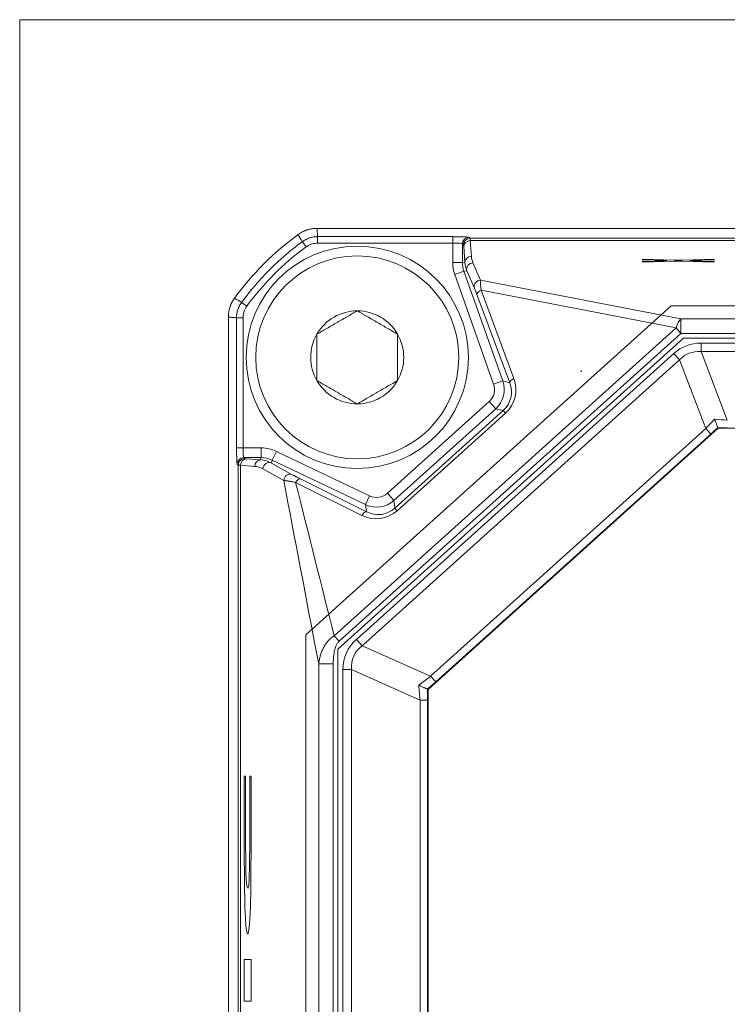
# Model space of a CAD drawing. Header units: millimetres. Extents: x 0 to 589, y 0 to 415.
# Tile 12 of 74: x 156 to 178, y 245 to 276. Entities that reach past the tile are written whole.
import ezdxf

# ---------------------------------------------------------------- set-up
doc = ezdxf.new("R2010")
doc.units = ezdxf.units.MM
doc.layers.add('1', color=7, linetype='Continuous', true_color=0xffffff)
doc.layers.add('3', color=7, linetype='Continuous', true_color=0xffffff)
doc.styles.add('ideas_simplex', font='simplex.shx')
doc.dimstyles.get("Standard").update_dxf_attribs({"dimtxt": 0.18, "dimasz": 0.18, "dimexe": 0.18, "dimexo": 0.0625, "dimgap": 0.09, "dimtad": 0, "dimtih": 1, "dimtoh": 1, "dimdec": 4, "dimzin": 0, "dimdsep": 46, "dimtxsty": 'Standard', "dimcen": 0.09, "dimadec": 0, "dimazin": 0, "dimtfac": 1, "dimtdec": 4, "dimtofl": 0, "dimtmove": 0, "dimatfit": 3, "dimfxl": 1, "dimtolj": 1, "dimtzin": 0, "dimarcsym": 0})

# ---------------------------------------------------------------- blocks, each defined once
blk = doc.blocks.new('_U6')
at = {"layer": '1', "color": 152, "lineweight": 13}
for p, q in [((162.814531, 181.391815), (162.814531, 139.078897)), ((216.814531, 181.391815), (216.814531, 139.078897))]:
    blk.add_line(p, q, dxfattribs=at)
at = {"layer": '1', "color": 27, "lineweight": 13}
blk.add_line((216.814531, 141.078897), (162.814531, 141.078897), dxfattribs=at)
at = {"layer": '1', "color": 27, "lineweight": 18}
for points in [[(162.814531, 141.078897), (165.814529, 141.607878), (165.814533, 140.549917)], [(216.814531, 141.078897), (213.814533, 140.549917), (213.814529, 141.607878)]]:
    blk.add_solid(points, dxfattribs=at)
at = {"layer": '1', "color": 23, "linetype": 'Continuous', "lineweight": 18, "char_height": 3, "attachment_point": 7, "line_spacing_factor": 1.204819, "style": 'ideas_simplex'}
for s, insert in [('\\W1.3020;[2.12]', (173.176228, 141.713897)), ('\\W1.0362;54', (164.536228, 141.713897))]:
    blk.add_mtext(s, dxfattribs=dict(at, insert=insert))

msp = doc.modelspace()

# ---------------------------------------------------------------- linework, layer by layer
at = {"layer": '1', "color": 251, "linetype": 'Continuous', "lineweight": 18}
for p in [(156.338, 153.836), (223.292, 275.618)]:
    msp.add_line(p, (156.338, 275.618), dxfattribs=at)
at = {"layer": '1', "color": 7, "linetype": 'Continuous', "lineweight": 18}
for p, q in [((165.565, 269.141), (214.064, 269.141)), ((162.815, 183.892), (162.815, 266.39)), ((178.015, 262.941), (169.015, 254.837)), ((178.008, 262.959), (178.015, 262.941)), ((178.015, 262.941), (201.615, 262.941)), ((168.997, 254.845), (169.015, 254.837)), ((169.015, 254.837), (169.015, 195.445))]:
    msp.add_line(p, q, dxfattribs=at)
at = {"layer": '1', "color": 7, "linetype": 'Continuous', "lineweight": 13}
for p, q in [((165.585, 268.886), (169.78, 268.886)), ((169.78, 268.686), (169.78, 268.886)), ((170.28, 268.869), (170.312, 268.837)), ((169.78, 268.686), (165.585, 268.686)), ((169.78, 268.08), (169.78, 268.686)), ((170.112, 268.637), (170.08, 268.669)), ((170.08, 268.669), (170.08, 268.08)), ((170.157, 268.093), (170.12, 268.581)), ((170.312, 268.837), (209.317, 268.837)), ((209.309, 268.763), (170.32, 268.763)), ((170.32, 268.763), (170.357, 268.275)), ((169.78, 268.08), (170.08, 268.08)), ((170.08, 268.08), (170.157, 268.093)), ((170.406, 268.077), (170.639, 267.54)), ((169.843, 267.713), (170.126, 267.813)), ((171.049, 264.308), (169.843, 267.713)), ((170.217, 267.829), (170.126, 267.813)), ((170.126, 267.813), (171.332, 264.408)), ((170.45, 267.292), (170.217, 267.829)), ((170.639, 267.54), (176.863, 266.338)), ((171.55, 264.353), (170.53, 267.088)), ((176.711, 266.053), (170.658, 267.222)), ((170.658, 267.222), (171.678, 264.487)), ((163.07, 262.331), (163.07, 266.37)), ((163.27, 266.37), (163.27, 262.331)), ((176.863, 266.338), (202.229, 266.338)), ((176.863, 265.885), (176.863, 266.338)), ((166.1, 256.499), (176.711, 266.053)), ((176.863, 265.885), (166.252, 256.33)), ((176.863, 265.885), (176.711, 266.053)), ((202.229, 265.885), (176.863, 265.885)), ((177.485, 265.584), (202.144, 265.584)), ((177.485, 265.319), (177.485, 265.584)), ((166.79, 256.391), (176.639, 265.26)), ((176.816, 265.063), (176.639, 265.26)), ((177.485, 265.319), (178.302, 263.193)), ((202.144, 265.319), (177.485, 265.319)), ((176.816, 265.063), (166.967, 256.194)), ((177.633, 262.936), (176.816, 265.063)), ((171.049, 264.308), (171.332, 264.408)), ((171.332, 264.408), (171.55, 264.353)), ((167.75, 260.922), (170.913, 263.77)), ((170.913, 263.77), (171.113, 263.547)), ((171.113, 263.547), (167.951, 260.699)), ((167.985, 260.463), (171.345, 263.488)), ((171.417, 263.407), (168.058, 260.382)), ((171.345, 263.488), (171.113, 263.547)), ((171.345, 263.488), (171.417, 263.407)), ((169.093, 255.247), (177.633, 262.936)), ((177.79, 262.762), (169.25, 255.073)), ((177.633, 262.936), (177.79, 262.762)), ((163.07, 262.331), (163.27, 262.331)), ((163.27, 262.331), (163.831, 262.331)), ((163.831, 262.331), (163.831, 262.031)), ((164.305, 262.224), (164.176, 261.953)), ((164.305, 262.224), (167.2, 260.842)), ((163.118, 261.799), (163.087, 261.831)), ((163.831, 262.031), (163.286, 262.031)), ((163.286, 262.031), (163.318, 261.999)), ((163.374, 261.991), (163.815, 261.958)), ((163.815, 261.958), (163.831, 262.031)), ((164.176, 261.953), (164.155, 261.861)), ((164.155, 261.861), (164.8, 261.5)), ((167.071, 260.572), (164.176, 261.953)), ((163.118, 188.483), (163.118, 261.799)), ((163.193, 261.791), (163.193, 188.491)), ((163.634, 261.758), (163.193, 261.791)), ((164.533, 261.319), (163.887, 261.681)), ((166.957, 260.236), (164.902, 261.258)), ((165.049, 261.371), (167.104, 260.349)), ((167.75, 260.922), (167.951, 260.699)), ((167.2, 260.842), (167.071, 260.572)), ((167.951, 260.699), (167.985, 260.463)), ((167.104, 260.349), (167.071, 260.572)), ((167.985, 260.463), (168.058, 260.382)), ((166.252, 256.33), (166.1, 256.499)), ((166.967, 256.194), (166.79, 256.391)), ((166.967, 256.194), (169.093, 255.247)), ((166.071, 255.633), (165.618, 255.633)), ((165.618, 194.134), (165.618, 255.633)), ((166.071, 255.633), (166.071, 194.134)), ((166.371, 255.451), (166.636, 255.451)), ((166.371, 194.831), (166.371, 255.451)), ((168.763, 254.504), (166.636, 255.451)), ((166.636, 255.451), (166.636, 194.831)), ((169.25, 255.073), (169.093, 255.247)), ((168.763, 254.504), (168.997, 254.504)), ((168.763, 195.777), (168.763, 254.504)), ((168.997, 254.504), (168.997, 195.777))]:
    msp.add_line(p, q, dxfattribs=at)
at = {"layer": '1', "color": 172, "linetype": 'Continuous', "lineweight": 18}
for p, q in [((165.215, 256.529), (176.556, 266.741)), ((176.556, 266.741), (203.073, 266.741)), ((176.94, 265.741), (166.215, 256.084)), ((202.689, 265.741), (176.94, 265.741)), ((173.765, 264.741), (173.765, 264.691)), ((165.215, 193.753), (165.215, 256.529)), ((166.215, 256.084), (166.215, 194.198))]:
    msp.add_line(p, q, dxfattribs=at)
at = {"layer": '1', "color": 252, "linetype": 'Continuous', "lineweight": 18}
msp.add_circle((166.815, 265.141), 3.45, dxfattribs=at)
at = {"layer": '1', "color": 252, "linetype": 'Continuous', "lineweight": 13}
msp.add_circle((166.815, 265.141), 3.15, dxfattribs=at)
at = {"layer": '1', "color": 7, "linetype": 'Continuous', "lineweight": 18}
msp.add_arc((170.315, 261.641), 9.05, 126.1505, 143.8495, dxfattribs=at)
at = {"layer": '1', "color": 252, "linetype": 'Continuous', "lineweight": 18}
for centre, radius, start, end in [((165.566, 268.141), 1, 90, 110.3452), ((163.815, 266.39), 1, 143.8479, 164.1936), ((166.815, 265.141), 1.443, 90, 150), ((166.815, 265.141), 1.443, 30, 90), ((166.815, 265.141), 1.443, 150, 210), ((166.815, 265.141), 1.443, 330, 30), ((166.815, 265.141), 1.443, 210, 270), ((166.815, 265.141), 1.443, 270, 330)]:
    msp.add_arc(centre, radius, start, end, dxfattribs=at)
at = {"layer": '1', "color": 7, "linetype": 'Continuous', "lineweight": 13}
for radius, start in [(8.795, 126.2918), (8.595, 126.2917)]:
    msp.add_arc((170.315, 261.641), radius, start, 143.7082, dxfattribs=at)
for centre, major_axis, ratio, start_param, end_param in [((169.78, 268.868), (0.5, 0), 0.034921, 0.034907, 1.570796), ((170.28, 268.669), (0.141, 0.141), 0.998783, 0.786007, 2.355586), ((169.78, 268.668), (0.3, 0), 0.058201, 0.034907, 1.570796), ((170.312, 268.637), (-0.141, -0.141), 0.998783, 3.9276, 5.497178), ((170.111, 268.038), (0, -0.6), 0.034921, 2.70526, 3.106686), ((170.32, 268.581), (-0.199, -0.015), 0.905854, 4.644655, 6.200702), ((170.311, 268.038), (0, -0.8), 0.026191, 2.70526, 3.106686), ((170.357, 268.093), (-0.199, -0.015), 0.905854, 4.644655, 6.200702), ((170.957, 268.275), (0.482, -0.388), 0.927413, 3.856523, 4.196653), ((170.881, 268.08), (1.085, 0.186), 0.999373, 2.971528, 3.311658), ((170.881, 268.08), (0.789, 0.136), 0.998903, 2.971528, 3.311658), ((170.957, 268.093), (0.635, -0.517), 0.945098, 3.853235, 4.193365), ((170.406, 267.896), (0.183, 0.08), 0.891466, 1.201976, 3.06449), ((170.639, 267.358), (0.183, 0.08), 0.891466, 1.201976, 3.06449), ((170.739, 267.067), (0.083, -0.525), 0.109696, 3.575495, 4.395352), ((170.55, 267), (0.119, -0.329), 0.032752, 1.828423, 2.648279), ((170.719, 267.155), (-0.187, -0.07), 0.428247, 4.879941, 6.244556), ((176.863, 265.885), (-0.095, -0.491), 0.376606, 3.615321, 4.435177), ((178.728, 261.082), (1.697, -4.421), 0.503892, 2.950526, 3.332659), ((178.728, 261.082), (1.607, -4.185), 0.420682, 2.950526, 3.332659), ((170.578, 264.141), (-0.485, 0.123), 0.999119, 2.552951, 3.730234), ((170.578, 264.141), (0.776, -0.197), 0.999779, 5.694544, 6.871827), ((170.787, 264.088), (0.71, -0.412), 0.972364, 5.979658, 7.156941), ((170.726, 264.156), (0.881, -0.515), 0.97792, 5.981003, 7.158286), ((171.739, 264.419), (-0.187, -0.07), 0.428247, 4.879941, 6.244556), ((177.778, 263.558), (1.411, 1.571), 0.151222, 4.444183, 4.63525), ((177.778, 263.558), (2.1, -0.223), 0.151222, 4.789528, 4.980594), ((178.112, 263.187), (1.891, 1.73), 0.038354, 4.506247, 4.62219), ((177.778, 263.058), (2.563, -0.021), 0.038354, 4.802588, 4.918531), ((163.087, 262.331), (0, -0.5), 0.034921, 4.712389, 6.248279), ((163.287, 262.331), (0, -0.3), 0.058201, 4.712389, 6.248279), ((163.831, 261.23), (-0.243, -1.074), 0.99936, 2.919201, 3.363984), ((163.286, 261.831), (-0.141, -0.141), 0.998783, 3.9276, 5.497178), ((163.318, 261.799), (-0.141, -0.141), 0.998783, 3.9276, 5.497178), ((163.374, 261.791), (-0.015, -0.199), 0.905854, 3.224076, 4.780123), ((163.918, 262), (0.6, 0), 0.034921, 3.176499, 3.577925), ((163.815, 261.758), (-0.015, -0.199), 0.905854, 3.224076, 4.780123), ((163.815, 261.158), (0.5, -0.647), 0.94469, 2.011344, 2.456127), ((163.831, 261.23), (0.177, 0.781), 0.99888, 6.060794, 6.505577), ((164.069, 261.681), (-0.098, -0.175), 0.88195, 3.215703, 5.1711), ((163.918, 261.8), (0.8, 0), 0.026191, 3.176499, 3.577925), ((163.633, 261.158), (0.375, -0.492), 0.926855, 2.008065, 2.452848), ((164.714, 261.319), (-0.098, -0.175), 0.88195, 3.215703, 5.1711), ((164.963, 261.191), (-0.089, -0.179), 0.428247, 3.180222, 4.544836), ((167.415, 261.294), (-0.072, 0.495), 0.999119, 2.552951, 3.730234), ((167.415, 261.294), (0.115, -0.792), 0.999779, 5.694544, 6.871827), ((167.386, 261.148), (0.42, -0.93), 0.97792, 5.408085, 6.585368), ((167.018, 260.168), (-0.089, -0.179), 0.428247, 3.180222, 4.544836), ((167.446, 261.08), (0.336, -0.749), 0.972364, 5.409429, 6.586713), ((170.874, 254.01), (-4.397, 1.958), 0.495758, 6.065943, 6.500428), ((170.874, 254.01), (4.17, -1.857), 0.413148, 2.92435, 3.358835), ((168.397, 255.112), (1.78, 1.265), 0.140503, 4.795304, 5.012546), ((168.397, 255.112), (0.251, -2.169), 0.140503, 1.270639, 1.487882), ((168.732, 254.741), (1.964, 1.737), 0.037264, 4.814662, 4.946619), ((168.897, 255.112), (0.023, -2.622), 0.037264, 1.336566, 1.468523)]:
    msp.add_ellipse(centre, major_axis=major_axis, ratio=ratio, start_param=start_param, end_param=end_param, dxfattribs=at)
at = {"layer": '1', "color": 7, "linetype": 'Continuous', "lineweight": 18}
for points in [[(164.976, 268.949), (165.239, 269.141), (165.565, 269.141)], [(162.815, 266.39), (162.815, 266.716), (163.007, 266.98)]]:
    msp.add_open_spline(points, degree=2, dxfattribs=at)
at = {"layer": '1', "color": 7, "linetype": 'Continuous', "lineweight": 13}
for points, degree in [([(165.109, 268.73), (165.064, 268.803), (165.02, 268.876), (164.976, 268.949)], 3), ([(165.565, 269.141), (165.585, 268.886)], 1), ([(163.007, 266.98), (163.08, 266.935), (163.153, 266.891), (163.226, 266.847)], 3), ([(163.07, 266.37), (162.815, 266.39)], 1), ([(164.902, 261.258), (165.301, 259.672), (165.701, 258.085), (166.1, 256.499)], 3)]:
    msp.add_open_spline(points, degree=degree, dxfattribs=at)
for points, knots in [([(165.109, 268.73), (165.113, 268.733), (165.118, 268.736), (165.126, 268.742), (165.139, 268.751), (165.171, 268.771), (165.198, 268.787), (165.236, 268.806), (165.255, 268.815), (165.295, 268.832), (165.314, 268.839), (165.355, 268.852), (165.375, 268.858), (165.417, 268.868), (165.458, 268.877), (165.5, 268.882), (165.532, 268.884), (165.548, 268.885), (165.564, 268.886), (165.574, 268.886), (165.58, 268.886), (165.585, 268.886)], [0, 0, 0, 0, 0.03125, 0.03125, 0.0625, 0.125, 0.25, 0.25, 0.375, 0.375, 0.5, 0.5, 0.625, 0.625, 0.75, 0.875, 0.875, 0.9375, 0.96875, 0.96875, 1, 1, 1, 1]), ([(165.585, 268.686), (165.585, 268.712), (165.585, 268.737), (165.585, 268.785), (165.585, 268.806), (165.585, 268.843), (165.585, 268.858), (165.585, 268.879), (165.585, 268.885), (165.585, 268.886)], [0, 0, 0, 0, 0.25, 0.25, 0.5, 0.5, 0.75, 0.75, 1, 1, 1, 1]), ([(165.109, 268.73), (165.109, 268.729), (165.113, 268.724), (165.125, 268.708), (165.134, 268.695), (165.156, 268.666), (165.169, 268.648), (165.197, 268.61), (165.212, 268.589), (165.227, 268.569)], [0, 0, 0, 0, 0.25, 0.25, 0.5, 0.5, 0.75, 0.75, 1, 1, 1, 1]), ([(165.585, 268.686), (165.553, 268.686), (165.521, 268.683), (165.458, 268.673), (165.427, 268.666), (165.382, 268.651), (165.367, 268.645), (165.337, 268.633), (165.323, 268.626), (165.28, 268.604), (165.253, 268.588), (165.227, 268.569)], [0, 0, 0, 0, 0.25, 0.25, 0.5, 0.5, 0.625, 0.625, 0.75, 0.75, 1, 1, 1, 1]), ([(163.07, 266.37), (163.07, 266.376), (163.07, 266.381), (163.07, 266.392), (163.07, 266.408), (163.073, 266.445), (163.076, 266.476), (163.083, 266.518), (163.087, 266.539), (163.097, 266.58), (163.103, 266.601), (163.116, 266.641), (163.124, 266.661), (163.14, 266.701), (163.158, 266.739), (163.179, 266.776), (163.196, 266.803), (163.204, 266.816), (163.213, 266.829), (163.22, 266.838), (163.223, 266.842), (163.226, 266.847)], [0, 0, 0, 0, 0.03125, 0.03125, 0.0625, 0.125, 0.25, 0.25, 0.375, 0.375, 0.5, 0.5, 0.625, 0.625, 0.75, 0.875, 0.875, 0.9375, 0.96875, 0.96875, 1, 1, 1, 1]), ([(163.226, 266.847), (163.226, 266.846), (163.231, 266.843), (163.248, 266.83), (163.26, 266.821), (163.29, 266.8), (163.307, 266.787), (163.346, 266.759), (163.366, 266.743), (163.387, 266.728)], [0, 0, 0, 0, 0.25, 0.25, 0.5, 0.5, 0.75, 0.75, 1, 1, 1, 1]), ([(163.387, 266.728), (163.368, 266.702), (163.351, 266.675), (163.329, 266.633), (163.323, 266.619), (163.31, 266.589), (163.305, 266.574), (163.295, 266.544), (163.29, 266.528), (163.283, 266.497), (163.28, 266.481), (163.272, 266.434), (163.27, 266.402), (163.27, 266.37)], [0, 0, 0, 0, 0.25, 0.25, 0.375, 0.375, 0.5, 0.5, 0.625, 0.625, 0.75, 0.75, 1, 1, 1, 1]), ([(163.07, 266.37), (163.071, 266.37), (163.076, 266.37), (163.097, 266.37), (163.112, 266.37), (163.149, 266.37), (163.171, 266.37), (163.218, 266.37), (163.244, 266.37), (163.27, 266.37)], [0, 0, 0, 0, 0.25, 0.25, 0.5, 0.5, 0.75, 0.75, 1, 1, 1, 1]), ([(164.902, 261.258), (164.882, 261.262), (164.863, 261.267), (164.825, 261.275), (164.806, 261.279), (164.752, 261.289), (164.718, 261.296), (164.678, 261.302), (164.671, 261.303), (164.655, 261.306), (164.633, 261.309), (164.599, 261.314), (164.575, 261.316), (164.558, 261.318), (164.553, 261.318), (164.542, 261.319), (164.537, 261.319), (164.533, 261.319)], [0, 0, 0, 0, 0.125, 0.125, 0.25, 0.25, 0.5, 0.5, 0.5625, 0.5625, 0.625, 0.75, 0.875, 0.875, 0.9375, 0.9375, 1, 1, 1, 1]), ([(165.618, 255.633), (165.605, 255.701), (165.592, 255.77), (165.23, 257.665), (164.881, 259.492), (164.533, 261.319)], [0, 0, 0, 0, 0.036072, 0.036072, 1, 1, 1, 1]), ([(164.8, 261.5), (164.813, 261.492), (164.829, 261.484), (164.856, 261.469), (164.865, 261.465), (164.885, 261.454), (164.895, 261.449), (164.927, 261.432), (164.95, 261.421), (164.986, 261.403), (164.998, 261.396), (165.023, 261.384), (165.036, 261.377), (165.049, 261.371)], [0, 0, 0, 0, 0.25, 0.25, 0.375, 0.375, 0.5, 0.5, 0.75, 0.75, 0.875, 0.875, 1, 1, 1, 1]), ([(165.618, 255.633), (165.619, 255.643), (165.621, 255.654), (165.624, 255.675), (165.629, 255.706), (165.634, 255.737), (165.647, 255.799), (165.657, 255.84), (165.674, 255.901), (165.681, 255.922), (165.694, 255.962), (165.701, 255.982), (165.724, 256.041), (165.741, 256.08), (165.77, 256.137), (165.78, 256.155), (165.801, 256.192), (165.812, 256.211), (165.848, 256.264), (165.873, 256.299), (165.916, 256.347), (165.93, 256.363), (165.961, 256.394), (165.977, 256.409), (166.01, 256.437), (166.036, 256.457), (166.067, 256.479), (166.081, 256.487), (166.09, 256.493), (166.095, 256.496), (166.1, 256.499)], [0, 0, 0, 0, 0.03125, 0.03125, 0.0625, 0.125, 0.125, 0.25, 0.25, 0.3125, 0.3125, 0.375, 0.375, 0.5, 0.5, 0.5625, 0.5625, 0.625, 0.625, 0.75, 0.75, 0.8125, 0.8125, 0.875, 0.875, 0.9375, 0.96875, 0.984375, 0.984375, 1, 1, 1, 1]), ([(166.252, 256.33), (166.24, 256.32), (166.23, 256.309), (166.21, 256.285), (166.201, 256.272), (166.185, 256.246), (166.178, 256.232), (166.164, 256.205), (166.158, 256.191), (166.146, 256.163), (166.141, 256.148), (166.131, 256.119), (166.126, 256.104), (166.114, 256.06), (166.107, 256.03), (166.096, 255.97), (166.091, 255.939), (166.083, 255.878), (166.08, 255.848), (166.073, 255.756), (166.071, 255.694), (166.071, 255.633)], [0, 0, 0, 0, 0.0625, 0.0625, 0.125, 0.125, 0.1875, 0.1875, 0.25, 0.25, 0.3125, 0.3125, 0.375, 0.375, 0.5, 0.5, 0.625, 0.625, 0.75, 0.75, 1, 1, 1, 1])]:
    msp.add_open_spline(points, degree=3, knots=knots, dxfattribs=at)
at = {"layer": '1', "color": 7, "linetype": 'Continuous', "lineweight": 18}
for points, knots in [([(177.838, 268.104), (177.916, 268.107), (177.922, 268.112), (177.844, 268.114), (177.844, 268.114), (177.19, 268.137), (177.19, 268.137), (177.159, 268.139), (177.141, 268.14), (177.142, 268.142), (177.143, 268.143), (177.161, 268.145), (177.188, 268.146), (177.188, 268.146), (177.85, 268.169), (177.85, 268.169), (177.928, 268.171), (177.928, 268.176), (177.773, 268.181), (177.646, 268.181), (177.568, 268.179), (177.568, 268.179), (176.915, 268.156), (176.915, 268.156), (176.882, 268.155), (176.835, 268.154), (176.785, 268.154), (176.742, 268.154), (176.694, 268.155), (176.664, 268.156), (176.664, 268.156), (176.014, 268.179), (176.014, 268.179), (175.935, 268.182), (175.802, 268.181), (175.645, 268.176), (175.639, 268.171), (175.717, 268.169), (175.717, 268.169), (176.368, 268.146), (176.368, 268.146), (176.394, 268.145), (176.419, 268.143), (176.42, 268.141), (176.421, 268.14), (176.397, 268.138), (176.365, 268.137), (176.365, 268.137), (175.713, 268.114), (175.713, 268.114), (175.635, 268.112), (175.634, 268.107), (175.79, 268.102), (175.916, 268.102), (175.995, 268.104), (175.995, 268.104), (176.656, 268.127), (176.656, 268.127), (176.687, 268.128), (176.728, 268.129), (176.771, 268.129), (176.821, 268.129), (176.864, 268.128), (176.896, 268.127), (176.896, 268.127), (177.55, 268.104), (177.55, 268.104), (177.628, 268.101), (177.76, 268.102), (177.838, 268.104)], [0, 0, 0, 0, 0.041667, 0.041667, 0.041667, 0.083333, 0.083333, 0.083333, 0.125, 0.125, 0.125, 0.166667, 0.166667, 0.166667, 0.208333, 0.208333, 0.208333, 0.25, 0.25, 0.291667, 0.291667, 0.291667, 0.333333, 0.333333, 0.333333, 0.375, 0.375, 0.375, 0.416667, 0.416667, 0.416667, 0.458333, 0.458333, 0.458333, 0.5, 0.5, 0.541667, 0.541667, 0.541667, 0.583333, 0.583333, 0.583333, 0.625, 0.625, 0.625, 0.666667, 0.666667, 0.666667, 0.708333, 0.708333, 0.708333, 0.75, 0.75, 0.791667, 0.791667, 0.791667, 0.833333, 0.833333, 0.833333, 0.875, 0.875, 0.875, 0.916667, 0.916667, 0.916667, 0.958333, 0.958333, 0.958333, 1, 1, 1, 1]), ([(178.008, 262.959), (178.007, 262.96), (178.004, 262.968), (177.996, 262.988), (177.993, 262.997), (177.986, 263.015), (177.982, 263.026), (177.973, 263.05), (177.968, 263.062), (177.957, 263.09), (177.946, 263.12), (177.933, 263.153), (177.923, 263.179), (177.92, 263.188), (177.913, 263.206), (177.909, 263.215), (177.906, 263.224)], [0, 0, 0, 0, 0.25, 0.25, 0.375, 0.375, 0.5, 0.5, 0.625, 0.625, 0.75, 0.875, 0.875, 0.9375, 0.9375, 1, 1, 1, 1]), ([(168.997, 254.845), (168.996, 254.846), (168.993, 254.847), (168.985, 254.85), (168.98, 254.853), (168.969, 254.858), (168.965, 254.859), (168.956, 254.863), (168.952, 254.865), (168.937, 254.872), (168.926, 254.877), (168.908, 254.885), (168.901, 254.888), (168.888, 254.894), (168.881, 254.897), (168.859, 254.907), (168.829, 254.92), (168.795, 254.935), (168.768, 254.947), (168.759, 254.951), (168.745, 254.957), (168.741, 254.959), (168.731, 254.963), (168.727, 254.966), (168.722, 254.968)], [0, 0, 0, 0, 0.125, 0.125, 0.25, 0.25, 0.3125, 0.3125, 0.375, 0.375, 0.5, 0.5, 0.5625, 0.5625, 0.625, 0.625, 0.75, 0.875, 0.875, 0.9375, 0.9375, 0.96875, 0.96875, 1, 1, 1, 1])]:
    msp.add_open_spline(points, degree=3, knots=knots, dxfattribs=at)
at = {"layer": '1', "color": 252, "linetype": 'Continuous', "lineweight": 18}
for points, knots in [([(166.815, 266.584), (166.766, 266.556), (166.716, 266.528), (166.616, 266.47), (166.565, 266.44), (166.462, 266.381), (166.409, 266.35), (166.329, 266.304), (166.301, 266.288), (166.26, 266.264), (166.247, 266.256), (166.219, 266.241), (166.205, 266.233), (166.137, 266.193), (166.083, 266.162), (165.976, 266.1), (165.923, 266.069), (165.843, 266.024), (165.817, 266.008), (165.765, 265.979), (165.74, 265.964), (165.663, 265.92), (165.614, 265.891), (165.565, 265.863)], [0, 0, 0, 0, 0.125, 0.125, 0.25, 0.25, 0.375, 0.375, 0.4375, 0.4375, 0.46875, 0.46875, 0.5, 0.5, 0.625, 0.625, 0.75, 0.75, 0.8125, 0.8125, 0.875, 0.875, 1, 1, 1, 1]), ([(168.065, 265.863), (168.016, 265.891), (167.966, 265.919), (167.866, 265.977), (167.815, 266.007), (167.712, 266.066), (167.659, 266.097), (167.579, 266.143), (167.551, 266.159), (167.51, 266.183), (167.497, 266.191), (167.469, 266.206), (167.455, 266.214), (167.387, 266.254), (167.333, 266.285), (167.226, 266.347), (167.173, 266.378), (167.093, 266.423), (167.067, 266.439), (167.015, 266.468), (166.99, 266.483), (166.913, 266.527), (166.864, 266.556), (166.815, 266.584)], [0, 0, 0, 0, 0.125, 0.125, 0.25, 0.25, 0.375, 0.375, 0.4375, 0.4375, 0.46875, 0.46875, 0.5, 0.5, 0.625, 0.625, 0.75, 0.75, 0.8125, 0.8125, 0.875, 0.875, 1, 1, 1, 1]), ([(165.565, 265.863), (165.565, 265.807), (165.565, 265.75), (165.565, 265.662), (165.565, 265.633), (165.565, 265.573), (165.565, 265.543), (165.565, 265.452), (165.565, 265.391), (165.565, 265.267), (165.565, 265.205), (165.565, 265.125), (165.565, 265.109), (165.565, 265.078), (165.565, 265.03), (165.565, 264.984), (165.565, 264.891), (165.565, 264.83), (165.565, 264.739), (165.565, 264.709), (165.565, 264.65), (165.565, 264.62), (165.565, 264.532), (165.565, 264.475), (165.565, 264.419)], [0, 0, 0, 0, 0.125, 0.125, 0.1875, 0.1875, 0.25, 0.25, 0.375, 0.375, 0.5, 0.5, 0.53125, 0.53125, 0.5625, 0.625, 0.625, 0.75, 0.75, 0.8125, 0.8125, 0.875, 0.875, 1, 1, 1, 1]), ([(168.065, 264.419), (168.065, 264.475), (168.065, 264.532), (168.065, 264.62), (168.065, 264.65), (168.065, 264.709), (168.065, 264.739), (168.065, 264.83), (168.065, 264.891), (168.065, 264.984), (168.065, 265.03), (168.065, 265.078), (168.065, 265.109), (168.065, 265.125), (168.065, 265.205), (168.065, 265.267), (168.065, 265.391), (168.065, 265.452), (168.065, 265.543), (168.065, 265.573), (168.065, 265.633), (168.065, 265.662), (168.065, 265.75), (168.065, 265.807), (168.065, 265.863)], [0, 0, 0, 0, 0.125, 0.125, 0.1875, 0.1875, 0.25, 0.25, 0.375, 0.375, 0.4375, 0.46875, 0.46875, 0.5, 0.5, 0.625, 0.625, 0.75, 0.75, 0.8125, 0.8125, 0.875, 0.875, 1, 1, 1, 1]), ([(165.565, 264.419), (165.613, 264.391), (165.663, 264.363), (165.763, 264.305), (165.814, 264.275), (165.917, 264.216), (165.97, 264.185), (166.05, 264.139), (166.078, 264.123), (166.119, 264.099), (166.133, 264.091), (166.16, 264.076), (166.174, 264.068), (166.242, 264.028), (166.296, 263.997), (166.403, 263.935), (166.456, 263.904), (166.536, 263.859), (166.562, 263.843), (166.614, 263.814), (166.639, 263.799), (166.716, 263.755), (166.765, 263.726), (166.815, 263.698)], [0, 0, 0, 0, 0.125, 0.125, 0.25, 0.25, 0.375, 0.375, 0.4375, 0.4375, 0.46875, 0.46875, 0.5, 0.5, 0.625, 0.625, 0.75, 0.75, 0.8125, 0.8125, 0.875, 0.875, 1, 1, 1, 1]), ([(166.815, 263.698), (166.863, 263.726), (166.913, 263.754), (167.013, 263.812), (167.064, 263.842), (167.167, 263.901), (167.22, 263.932), (167.3, 263.978), (167.328, 263.994), (167.369, 264.018), (167.383, 264.026), (167.41, 264.041), (167.424, 264.049), (167.492, 264.089), (167.546, 264.12), (167.653, 264.182), (167.706, 264.213), (167.786, 264.258), (167.812, 264.274), (167.864, 264.303), (167.889, 264.318), (167.966, 264.362), (168.015, 264.391), (168.065, 264.419)], [0, 0, 0, 0, 0.125, 0.125, 0.25, 0.25, 0.375, 0.375, 0.4375, 0.4375, 0.46875, 0.46875, 0.5, 0.5, 0.625, 0.625, 0.75, 0.75, 0.8125, 0.8125, 0.875, 0.875, 1, 1, 1, 1])]:
    msp.add_open_spline(points, degree=3, knots=knots, dxfattribs=at)
at = {"layer": '3', "color": 7, "linetype": 'Continuous', "lineweight": 18}
for points, knots in [([(177.838, 268.104), (177.916, 268.107), (177.922, 268.112), (177.844, 268.114), (177.844, 268.114), (177.19, 268.137), (177.19, 268.137), (177.159, 268.139), (177.141, 268.14), (177.142, 268.142), (177.143, 268.143), (177.161, 268.145), (177.188, 268.146), (177.188, 268.146), (177.85, 268.169), (177.85, 268.169), (177.928, 268.171), (177.928, 268.176), (177.773, 268.181), (177.646, 268.181), (177.568, 268.179), (177.568, 268.179), (176.915, 268.156), (176.915, 268.156), (176.882, 268.155), (176.835, 268.154), (176.785, 268.154), (176.742, 268.154), (176.694, 268.155), (176.664, 268.156), (176.664, 268.156), (176.014, 268.179), (176.014, 268.179), (175.935, 268.182), (175.802, 268.181), (175.645, 268.176), (175.639, 268.171), (175.717, 268.169), (175.717, 268.169), (176.368, 268.146), (176.368, 268.146), (176.394, 268.145), (176.419, 268.143), (176.42, 268.141), (176.421, 268.14), (176.397, 268.138), (176.365, 268.137), (176.365, 268.137), (175.713, 268.114), (175.713, 268.114), (175.635, 268.112), (175.634, 268.107), (175.79, 268.102), (175.916, 268.102), (175.995, 268.104), (175.995, 268.104), (176.656, 268.127), (176.656, 268.127), (176.687, 268.128), (176.728, 268.129), (176.771, 268.129), (176.821, 268.129), (176.864, 268.128), (176.896, 268.127), (176.896, 268.127), (177.55, 268.104), (177.55, 268.104), (177.628, 268.101), (177.76, 268.102), (177.838, 268.104)], [0, 0, 0, 0, 0.041667, 0.041667, 0.041667, 0.083333, 0.083333, 0.083333, 0.125, 0.125, 0.125, 0.166667, 0.166667, 0.166667, 0.208333, 0.208333, 0.208333, 0.25, 0.25, 0.291667, 0.291667, 0.291667, 0.333333, 0.333333, 0.333333, 0.375, 0.375, 0.375, 0.416667, 0.416667, 0.416667, 0.458333, 0.458333, 0.458333, 0.5, 0.5, 0.541667, 0.541667, 0.541667, 0.583333, 0.583333, 0.583333, 0.625, 0.625, 0.625, 0.666667, 0.666667, 0.666667, 0.708333, 0.708333, 0.708333, 0.75, 0.75, 0.791667, 0.791667, 0.791667, 0.833333, 0.833333, 0.833333, 0.875, 0.875, 0.875, 0.916667, 0.916667, 0.916667, 0.958333, 0.958333, 0.958333, 1, 1, 1, 1]), ([(163.351, 252.141), (163.351, 252.141), (163.351, 251.966), (163.351, 251.379), (163.351, 250.618), (163.351, 250.3), (163.351, 250.3), (163.351, 249.874), (163.353, 249.329), (163.363, 249.033), (163.368, 248.955), (163.38, 248.766), (163.398, 248.672), (163.419, 248.672), (163.448, 248.672), (163.46, 248.837), (163.469, 249.238), (163.476, 249.498), (163.477, 249.805), (163.477, 250.253), (163.477, 250.253), (163.477, 252.141), (163.477, 252.141), (163.477, 252.141), (163.518, 252.141), (163.518, 252.141), (163.518, 252.141), (163.518, 250.112), (163.518, 250.112), (163.518, 249.156), (163.512, 248.471), (163.498, 248.07), (163.478, 247.528), (163.451, 247.256), (163.415, 247.256), (163.393, 247.256), (163.367, 247.386), (163.341, 247.779), (163.326, 248.181), (163.319, 248.543), (163.316, 248.766), (163.311, 249.203), (163.309, 249.321), (163.309, 250.052), (163.309, 250.052), (163.309, 250.465), (163.309, 251.124), (163.309, 251.467), (163.309, 251.737), (163.309, 252.024), (163.309, 252.141), (163.309, 252.141), (163.309, 252.141), (163.313, 252.141), (163.32, 252.141), (163.329, 252.141), (163.343, 252.141), (163.351, 252.141), (163.351, 252.141)], [0, 0, 0, 0, 0.0168, 0.0288, 0.0508, 0.071429, 0.071429, 0.071429, 0.1152, 0.142857, 0.142857, 0.142857, 0.214286, 0.214286, 0.214286, 0.285714, 0.285714, 0.285714, 0.357143, 0.357143, 0.357143, 0.428571, 0.428571, 0.428571, 0.5, 0.5, 0.5, 0.571429, 0.571429, 0.571429, 0.642857, 0.642857, 0.642857, 0.714286, 0.714286, 0.714286, 0.7436, 0.756, 0.7692, 0.785714, 0.785714, 0.785714, 0.857143, 0.857143, 0.857143, 0.8848, 0.8936, 0.902, 0.9084, 0.9144, 0.928571, 0.928571, 0.928571, 0.9472, 0.9524, 0.958, 0.9776, 1, 1, 1, 1]), ([(163.309, 245.168), (163.309, 245.168), (163.309, 246.454), (163.309, 246.454), (163.309, 246.454), (163.518, 246.454), (163.518, 246.454), (163.518, 246.454), (163.518, 245.168), (163.518, 245.168), (163.518, 245.168), (163.309, 245.168), (163.309, 245.168)], [0, 0, 0, 0, 0.25, 0.25, 0.25, 0.5, 0.5, 0.5, 0.75, 0.75, 0.75, 1, 1, 1, 1])]:
    msp.add_open_spline(points, degree=3, knots=knots, dxfattribs=at)

# ---------------------------------------------------------------- dimensions: what is measured, and where the dimension line sits
at = {"layer": '1', "color": 23, "linetype": 'Continuous', "lineweight": 18}
dim = msp.add_linear_dim(base=(216.815, 141.079), p1=(162.815, 258.37), p2=(216.815, 266.39), angle=180, text=' <> \\C23;\\H3.00;\\Fsimplex.shx;[2.12]\\Fsimplex.shx;\\H3.00;\\C23;', dimstyle='Standard', override={"dimtxt": 3, "dimasz": 3, "dimexe": 2, "dimexo": 2.5, "dimgap": 1.5, "dimtad": 1, "dimtih": 0, "dimtoh": 0, "dimdec": 2, "dimlfac": 1, "dimzin": 8, "dimdsep": 44, "dimlunit": 2, "dimtxsty": 'ideas_simplex', "dimsah": 1, "dimse1": 0, "dimse2": 0, "dimsd1": 0, "dimsd2": 0, "dimclrd": 27, "dimclre": 152, "dimclrt": 23, "dimtol": 0, "dimtm": -0.1, "dimtfac": 0.5, "dimtdec": 2, "dimtofl": 1, "dimtmove": 0, "dimtzin": 8, "dimlwd": 13, "dimlwe": 13}, dxfattribs=at)
dim.commit()
dim.dimension.update_dxf_attribs({"geometry": '_U6', "text_midpoint": (177.457, 141.079), "dimtype": 160})

doc.saveas('drawing.dxf')
